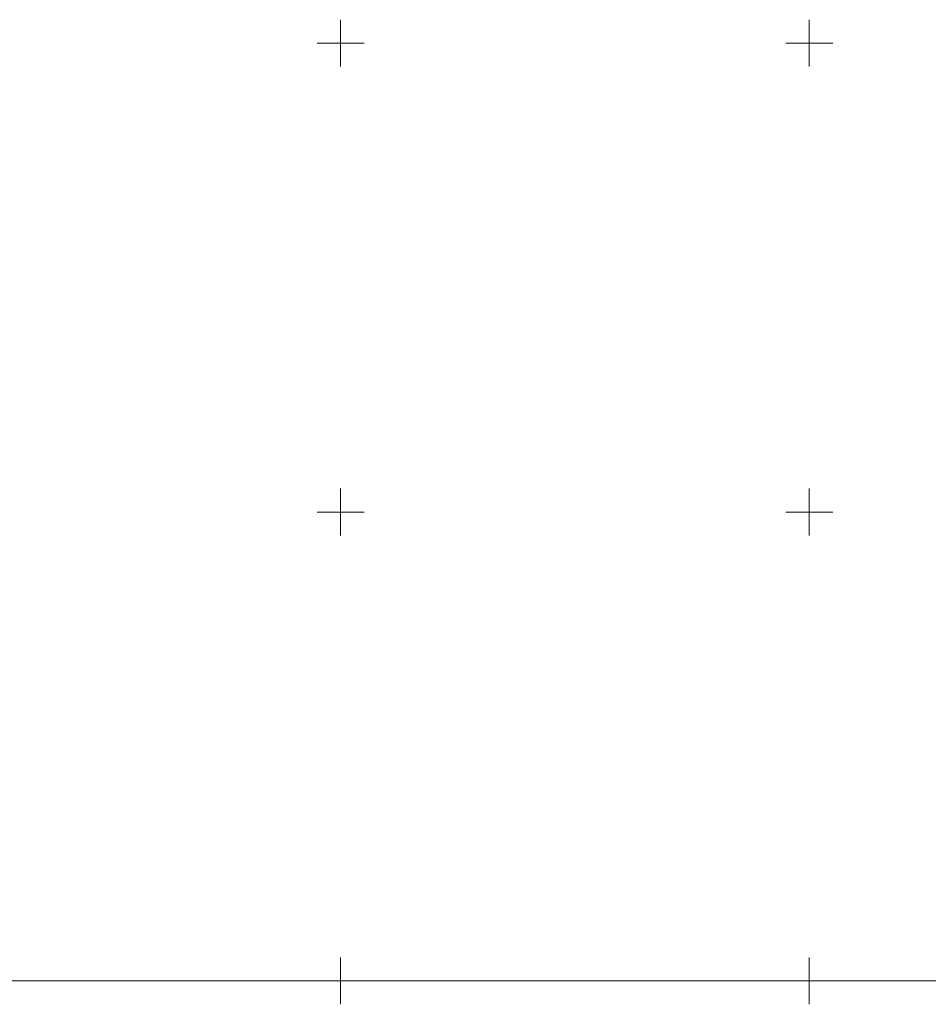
# Model space of a CAD drawing. Header units: metres. Extents: x 5598798 to 5599616, y 5661498 to 5662453.
# Tile 7 of 18: x 5599016 to 5599113, y 5661748 to 5661852. Entities that reach past the tile are written whole.
import ezdxf

# ---------------------------------------------------------------- set-up
doc = ezdxf.new("R2010")
doc.units = ezdxf.units.M
doc.header["$MEASUREMENT"] = 0
doc.linetypes.add('1', pattern=[0])
doc.layers.add('Podzial_sekcyjny_krzyze', color=7, linetype='1', lineweight=18)
doc.layers.add('Podzial_sekcyjny_podstawowy', color=7, linetype='1', lineweight=0)

msp = doc.modelspace()

# ---------------------------------------------------------------- linework, layer by layer
at = {"layer": 'Podzial_sekcyjny_krzyze'}
for p, q in [((5599050, 5661847.5), (5599050, 5661852.5)), ((5599100, 5661847.5), (5599100, 5661852.5)), ((5599047.5, 5661850), (5599052.5, 5661850)), ((5599097.5, 5661850), (5599102.5, 5661850)), ((5599050, 5661797.5), (5599050, 5661802.5)), ((5599100, 5661797.5), (5599100, 5661802.5)), ((5599047.5, 5661800), (5599052.5, 5661800)), ((5599097.5, 5661800), (5599102.5, 5661800)), ((5599050, 5661747.5), (5599050, 5661752.5)), ((5599100, 5661747.5), (5599100, 5661752.5)), ((5599047.5, 5661750), (5599052.5, 5661750)), ((5599097.5, 5661750), (5599102.5, 5661750))]:
    msp.add_line(p, q, dxfattribs=at)
at = {"layer": 'Podzial_sekcyjny_podstawowy'}
msp.add_line((5598800, 5661750), (5599200, 5661750), dxfattribs=at)

doc.saveas('drawing.dxf')
